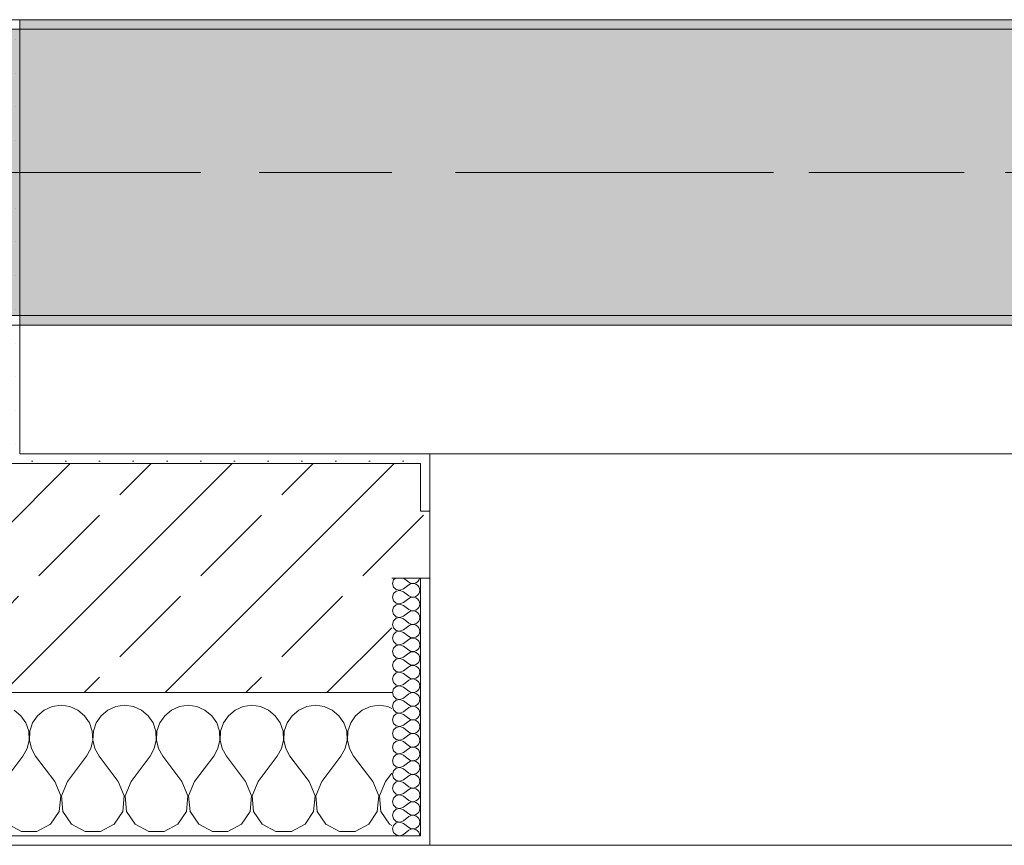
# Model space of a CAD drawing. Header units: metres. Extents: x -3.6 to 84.5, y -11 to 16.8.
# Tile 72 of 256: x 18.69 to 19.722, y -0.155 to 0.71. Entities that reach past the tile are written whole.
import ezdxf

# ---------------------------------------------------------------- set-up
doc = ezdxf.new("R2010")
doc.units = ezdxf.units.M
doc.header["$MEASUREMENT"] = 0
doc.linetypes.add('Achse', pattern=[0.2, 0.1, -0.05, 0, -0.05])
doc.linetypes.add('Strichlinie doppelt', pattern=[0.546806, 0.264583, -0.105833, 0.070556, -0.105833])
for name, color, linetype in [('451 - Universal.Achsen Raster', 7, 'Continuous'), ('604 - Struktur.Wand Aussen', 7, 'Continuous'), ('607 - Struktur.Stütze', 7, 'Continuous'), ('608 - Struktur.Träger', 7, 'Continuous')]:
    doc.layers.add(name, color=color, linetype=linetype)
pattern_1 = [(45, (0, 0), (-0.01767767, 0.01767767), [0, -0.025])]
pattern_2 = [(0, (0, 0), (0, 0.08660254), [0, -0.05]), (0, (0.025, 0.0433), (0, 0.08660254), [0, -0.05])]
pattern_3 = [(45, (0, 0), (-0.08485281, 0.08485281), []), (45, (-0.04243, 0.04243), (-0.08485281, 0.08485281), [0.09, -0.03])]

# ---------------------------------------------------------------- blocks, each defined once
blk = doc.blocks.new('*X84')
at = {"layer": '604 - Struktur.Wand Aussen', "color": 7, "linetype": 'Continuous', "lineweight": 5}
for p, q in [((18.7242, -0.0096), (18.7158, -0.0133)), ((18.7333, -0.0083), (18.7242, -0.0096)), ((18.7424, -0.0096), (18.7333, -0.0083)), ((18.7509, -0.0133), (18.7424, -0.0096)), ((18.7909, -0.0096), (18.7825, -0.0133)), ((18.8, -0.0083), (18.7909, -0.0096)), ((18.8091, -0.0096), (18.8, -0.0083)), ((18.8175, -0.0133), (18.8091, -0.0096)), ((18.8576, -0.0096), (18.8491, -0.0133)), ((18.8667, -0.0083), (18.8576, -0.0096)), ((18.8758, -0.0096), (18.8667, -0.0083)), ((18.8842, -0.0133), (18.8758, -0.0096)), ((18.9242, -0.0096), (18.9158, -0.0133)), ((18.9333, -0.0083), (18.9242, -0.0096)), ((18.9424, -0.0096), (18.9333, -0.0083)), ((18.9509, -0.0133), (18.9424, -0.0096)), ((18.9909, -0.0096), (18.9825, -0.0133)), ((19, -0.0083), (18.9909, -0.0096)), ((19.0091, -0.0096), (19, -0.0083)), ((19.0175, -0.0133), (19.0091, -0.0096)), ((19.0576, -0.0096), (19.0491, -0.0133)), ((19.0667, -0.0083), (19.0576, -0.0096)), ((19.0758, -0.0096), (19.0667, -0.0083)), ((19.08, -0.0115), (19.0758, -0.0096)), ((18.6913, -0.0192), (18.6842, -0.0133)), ((18.6965, -0.0268), (18.6913, -0.0192)), ((18.7087, -0.0192), (18.7035, -0.0268)), ((18.7158, -0.0133), (18.7087, -0.0192)), ((18.7579, -0.0192), (18.7509, -0.0133)), ((18.7631, -0.0268), (18.7579, -0.0192)), ((18.7754, -0.0192), (18.7702, -0.0268)), ((18.7825, -0.0133), (18.7754, -0.0192)), ((18.8246, -0.0192), (18.8175, -0.0133)), ((18.8298, -0.0268), (18.8246, -0.0192)), ((18.8421, -0.0192), (18.8369, -0.0268)), ((18.8491, -0.0133), (18.8421, -0.0192)), ((18.8913, -0.0192), (18.8842, -0.0133)), ((18.8965, -0.0268), (18.8913, -0.0192)), ((18.9087, -0.0192), (18.9035, -0.0268)), ((18.9158, -0.0133), (18.9087, -0.0192)), ((18.9579, -0.0192), (18.9509, -0.0133)), ((18.9631, -0.0268), (18.9579, -0.0192)), ((18.9754, -0.0192), (18.9702, -0.0268)), ((18.9825, -0.0133), (18.9754, -0.0192)), ((19.0246, -0.0192), (19.0175, -0.0133)), ((19.0298, -0.0268), (19.0246, -0.0192)), ((19.0421, -0.0192), (19.0369, -0.0268)), ((19.0491, -0.0133), (19.0421, -0.0192)), ((18.6994, -0.0355), (18.6965, -0.0268)), ((18.7035, -0.0268), (18.7006, -0.0355)), ((18.7661, -0.0355), (18.7631, -0.0268)), ((18.7702, -0.0268), (18.7672, -0.0355)), ((18.8328, -0.0355), (18.8298, -0.0268)), ((18.8369, -0.0268), (18.8339, -0.0355)), ((18.8994, -0.0355), (18.8965, -0.0268)), ((18.9035, -0.0268), (18.9006, -0.0355)), ((18.9661, -0.0355), (18.9631, -0.0268)), ((18.9702, -0.0268), (18.9672, -0.0355)), ((19.0328, -0.0355), (19.0298, -0.0268)), ((19.0369, -0.0268), (19.0339, -0.0355)), ((18.6999, -0.0447), (18.6994, -0.0355)), ((18.7006, -0.0355), (18.7001, -0.0447)), ((18.7665, -0.0447), (18.7661, -0.0355)), ((18.7672, -0.0355), (18.7668, -0.0447)), ((18.8332, -0.0447), (18.8328, -0.0355)), ((18.8339, -0.0355), (18.8335, -0.0447)), ((18.8999, -0.0447), (18.8994, -0.0355)), ((18.9006, -0.0355), (18.9001, -0.0447)), ((18.9665, -0.0447), (18.9661, -0.0355)), ((18.9672, -0.0355), (18.9668, -0.0447)), ((19.0332, -0.0447), (19.0328, -0.0355)), ((19.0339, -0.0355), (19.0335, -0.0447)), ((18.6978, -0.0536), (18.6999, -0.0447)), ((18.7001, -0.0447), (18.7022, -0.0536)), ((18.7645, -0.0536), (18.7665, -0.0447)), ((18.7668, -0.0447), (18.7689, -0.0536)), ((18.8311, -0.0536), (18.8332, -0.0447)), ((18.8335, -0.0447), (18.8355, -0.0536)), ((18.8978, -0.0536), (18.8999, -0.0447)), ((18.9001, -0.0447), (18.9022, -0.0536)), ((18.9645, -0.0536), (18.9665, -0.0447)), ((18.9668, -0.0447), (18.9689, -0.0536)), ((19.0311, -0.0536), (19.0332, -0.0447)), ((19.0335, -0.0447), (19.0355, -0.0536)), ((18.6733, -0.0883), (18.6933, -0.0617)), ((18.6933, -0.0617), (18.6978, -0.0536)), ((18.7022, -0.0536), (18.7067, -0.0617)), ((18.7267, -0.0883), (18.7067, -0.0617)), ((18.74, -0.0883), (18.76, -0.0617)), ((18.76, -0.0617), (18.7645, -0.0536)), ((18.7689, -0.0536), (18.7733, -0.0617)), ((18.7933, -0.0883), (18.7733, -0.0617)), ((18.8067, -0.0883), (18.8267, -0.0617)), ((18.8267, -0.0617), (18.8311, -0.0536)), ((18.8355, -0.0536), (18.84, -0.0617)), ((18.86, -0.0883), (18.84, -0.0617)), ((18.8733, -0.0883), (18.8933, -0.0617)), ((18.8933, -0.0617), (18.8978, -0.0536)), ((18.9022, -0.0536), (18.9067, -0.0617)), ((18.9267, -0.0883), (18.9067, -0.0617)), ((18.94, -0.0883), (18.96, -0.0617)), ((18.96, -0.0617), (18.9645, -0.0536)), ((18.9689, -0.0536), (18.9733, -0.0617)), ((18.9933, -0.0883), (18.9733, -0.0617)), ((19.0067, -0.0883), (19.0267, -0.0617)), ((19.0267, -0.0617), (19.0311, -0.0536)), ((19.0355, -0.0536), (19.04, -0.0617)), ((19.06, -0.0883), (19.04, -0.0617)), ((19.0733, -0.0883), (19.08, -0.0794)), ((18.733, -0.1033), (18.7267, -0.0883)), ((18.74, -0.0883), (18.7337, -0.1033)), ((18.7996, -0.1033), (18.7933, -0.0883)), ((18.8067, -0.0883), (18.8004, -0.1033)), ((18.8663, -0.1033), (18.86, -0.0883)), ((18.8733, -0.0883), (18.867, -0.1033)), ((18.933, -0.1033), (18.9267, -0.0883)), ((18.94, -0.0883), (18.9337, -0.1033)), ((18.9996, -0.1033), (18.9933, -0.0883)), ((19.0067, -0.0883), (19.0004, -0.1033)), ((19.0663, -0.1033), (19.06, -0.0883)), ((19.0733, -0.0883), (19.067, -0.1033)), ((18.7314, -0.1195), (18.733, -0.1033)), ((18.7337, -0.1033), (18.7352, -0.1195)), ((18.7981, -0.1195), (18.7996, -0.1033)), ((18.8004, -0.1033), (18.8019, -0.1195)), ((18.8648, -0.1195), (18.8663, -0.1033)), ((18.867, -0.1033), (18.8686, -0.1195)), ((18.9314, -0.1195), (18.933, -0.1033)), ((18.9337, -0.1033), (18.9352, -0.1195)), ((18.9981, -0.1195), (18.9996, -0.1033)), ((19.0004, -0.1033), (19.0019, -0.1195)), ((19.0648, -0.1195), (19.0663, -0.1033)), ((19.067, -0.1033), (19.0686, -0.1195)), ((18.7224, -0.133), (18.7314, -0.1195)), ((18.7352, -0.1195), (18.7442, -0.133)), ((18.7891, -0.133), (18.7981, -0.1195)), ((18.8019, -0.1195), (18.8109, -0.133)), ((18.8558, -0.133), (18.8648, -0.1195)), ((18.8686, -0.1195), (18.8776, -0.133)), ((18.9224, -0.133), (18.9314, -0.1195)), ((18.9352, -0.1195), (18.9442, -0.133)), ((18.9891, -0.133), (18.9981, -0.1195)), ((19.0019, -0.1195), (19.0109, -0.133)), ((19.0558, -0.133), (19.0648, -0.1195)), ((19.0686, -0.1195), (19.0776, -0.133)), ((18.6776, -0.133), (18.6919, -0.1407)), ((18.7081, -0.1407), (18.7224, -0.133)), ((18.7442, -0.133), (18.7585, -0.1407)), ((18.7748, -0.1407), (18.7891, -0.133)), ((18.8109, -0.133), (18.8252, -0.1407)), ((18.8415, -0.1407), (18.8558, -0.133)), ((18.8776, -0.133), (18.8919, -0.1407)), ((18.9081, -0.1407), (18.9224, -0.133)), ((18.9442, -0.133), (18.9585, -0.1407)), ((18.9748, -0.1407), (18.9891, -0.133)), ((19.0109, -0.133), (19.0252, -0.1407)), ((19.0415, -0.1407), (19.0558, -0.133)), ((19.0776, -0.133), (19.08, -0.1343)), ((18.6919, -0.1407), (18.7081, -0.1407)), ((18.7585, -0.1407), (18.7748, -0.1407)), ((18.8252, -0.1407), (18.8415, -0.1407)), ((18.8919, -0.1407), (18.9081, -0.1407)), ((18.9585, -0.1407), (18.9748, -0.1407)), ((19.0252, -0.1407), (19.0415, -0.1407))]:
    blk.add_line(p, q, dxfattribs=at)
blk = doc.blocks.new('*X105')
at = {"layer": '604 - Struktur.Wand Aussen', "color": 7, "linetype": 'Continuous', "lineweight": 5}
for p, q in [((19.0839, 0.125), (19.0818, 0.123)), ((19.0921, 0.125), (19.0979, 0.1207)), ((19.1082, 0.1227), (19.109, 0.1245)), ((19.109, 0.1245), (19.1091, 0.125)), ((19.0818, 0.123), (19.0807, 0.1193)), ((19.0807, 0.1193), (19.0818, 0.1155)), ((19.0818, 0.1155), (19.0847, 0.1129)), ((19.0885, 0.1122), (19.0921, 0.1136)), ((19.0921, 0.1136), (19.0979, 0.1179)), ((19.0979, 0.1207), (19.0996, 0.1198)), ((19.0996, 0.1188), (19.0979, 0.1179)), ((19.0996, 0.1198), (19.1015, 0.1193)), ((19.1015, 0.1193), (19.0996, 0.1188)), ((19.1015, 0.1193), (19.1035, 0.1194)), ((19.1035, 0.1192), (19.1015, 0.1193)), ((19.1035, 0.1194), (19.1053, 0.12)), ((19.1053, 0.1185), (19.1035, 0.1192)), ((19.1053, 0.12), (19.107, 0.1212)), ((19.107, 0.1174), (19.1053, 0.1185)), ((19.107, 0.1212), (19.1082, 0.1227)), ((19.1082, 0.1159), (19.107, 0.1174)), ((19.109, 0.1141), (19.1082, 0.1159)), ((19.1093, 0.1121), (19.109, 0.1141)), ((19.0818, 0.1088), (19.0807, 0.105)), ((19.0807, 0.105), (19.0818, 0.1012)), ((19.0847, 0.1114), (19.0818, 0.1088)), ((19.0847, 0.1129), (19.0885, 0.1122)), ((19.0885, 0.1121), (19.0847, 0.1114)), ((19.0921, 0.1107), (19.0885, 0.1121)), ((19.0921, 0.1107), (19.0979, 0.1064)), ((19.0921, 0.0993), (19.0979, 0.1036)), ((19.0979, 0.1064), (19.0996, 0.1055)), ((19.0996, 0.1045), (19.0979, 0.1036)), ((19.0996, 0.1055), (19.1015, 0.105)), ((19.1015, 0.105), (19.0996, 0.1045)), ((19.1015, 0.105), (19.1035, 0.1051)), ((19.1035, 0.1049), (19.1015, 0.105)), ((19.1035, 0.1051), (19.1053, 0.1058)), ((19.1053, 0.1042), (19.1035, 0.1049)), ((19.1053, 0.1058), (19.107, 0.1069)), ((19.107, 0.1031), (19.1053, 0.1042)), ((19.107, 0.1069), (19.1082, 0.1084)), ((19.1082, 0.1084), (19.109, 0.1102)), ((19.109, 0.1102), (19.1093, 0.1121)), ((19.0818, 0.0945), (19.0807, 0.0907)), ((19.0818, 0.1012), (19.0847, 0.0986)), ((19.0847, 0.0971), (19.0818, 0.0945)), ((19.0847, 0.0986), (19.0885, 0.0979)), ((19.0885, 0.0978), (19.0847, 0.0971)), ((19.0885, 0.0979), (19.0921, 0.0993)), ((19.0921, 0.0964), (19.0885, 0.0978)), ((19.0921, 0.0964), (19.0979, 0.0921)), ((19.1082, 0.1016), (19.107, 0.1031)), ((19.107, 0.0926), (19.1082, 0.0941)), ((19.109, 0.0998), (19.1082, 0.1016)), ((19.1082, 0.0941), (19.109, 0.0959)), ((19.1093, 0.0979), (19.109, 0.0998)), ((19.109, 0.0959), (19.1093, 0.0979)), ((19.0807, 0.0907), (19.0818, 0.087)), ((19.0818, 0.087), (19.0847, 0.0843)), ((19.0847, 0.0828), (19.0818, 0.0802)), ((19.0847, 0.0843), (19.0885, 0.0836)), ((19.0885, 0.0835), (19.0847, 0.0828)), ((19.0885, 0.0836), (19.0921, 0.085)), ((19.0921, 0.0821), (19.0885, 0.0835)), ((19.0921, 0.085), (19.0979, 0.0893)), ((19.0979, 0.0921), (19.0996, 0.0912)), ((19.0996, 0.0902), (19.0979, 0.0893)), ((19.0996, 0.0912), (19.1015, 0.0907)), ((19.1015, 0.0907), (19.0996, 0.0902)), ((19.1015, 0.0907), (19.1035, 0.0908)), ((19.1035, 0.0906), (19.1015, 0.0907)), ((19.1035, 0.0908), (19.1053, 0.0915)), ((19.1053, 0.09), (19.1035, 0.0906)), ((19.1053, 0.0915), (19.107, 0.0926)), ((19.107, 0.0888), (19.1053, 0.09)), ((19.1082, 0.0873), (19.107, 0.0888)), ((19.109, 0.0855), (19.1082, 0.0873)), ((19.1093, 0.0836), (19.109, 0.0855)), ((19.109, 0.0816), (19.1093, 0.0836)), ((19.0818, 0.0802), (19.0807, 0.0764)), ((19.0807, 0.0764), (19.0818, 0.0727)), ((19.0818, 0.0727), (19.0847, 0.07)), ((19.0921, 0.0821), (19.0979, 0.0779)), ((19.0921, 0.0707), (19.0979, 0.075)), ((19.0979, 0.0779), (19.0996, 0.0769)), ((19.0996, 0.076), (19.0979, 0.075)), ((19.0996, 0.0769), (19.1015, 0.0765)), ((19.1015, 0.0764), (19.0996, 0.076)), ((19.1015, 0.0765), (19.1035, 0.0766)), ((19.1035, 0.0763), (19.1015, 0.0764)), ((19.1035, 0.0766), (19.1053, 0.0772)), ((19.1053, 0.0757), (19.1035, 0.0763)), ((19.1053, 0.0772), (19.107, 0.0783)), ((19.107, 0.0746), (19.1053, 0.0757)), ((19.107, 0.0783), (19.1082, 0.0798)), ((19.1082, 0.073), (19.107, 0.0746)), ((19.1082, 0.0798), (19.109, 0.0816)), ((19.109, 0.0712), (19.1082, 0.073)), ((19.0818, 0.0659), (19.0807, 0.0621)), ((19.0807, 0.0621), (19.0818, 0.0584)), ((19.0847, 0.0685), (19.0818, 0.0659)), ((19.0847, 0.07), (19.0885, 0.0693)), ((19.0885, 0.0693), (19.0847, 0.0685)), ((19.0885, 0.0693), (19.0921, 0.0707)), ((19.0921, 0.0679), (19.0885, 0.0693)), ((19.0921, 0.0679), (19.0979, 0.0636)), ((19.0979, 0.0636), (19.0996, 0.0626)), ((19.0996, 0.0626), (19.1015, 0.0622)), ((19.1015, 0.0621), (19.0996, 0.0617)), ((19.1015, 0.0622), (19.1035, 0.0623)), ((19.1035, 0.062), (19.1015, 0.0621)), ((19.1035, 0.0623), (19.1053, 0.0629)), ((19.1053, 0.0614), (19.1035, 0.062)), ((19.1053, 0.0629), (19.107, 0.064)), ((19.107, 0.064), (19.1082, 0.0655)), ((19.1082, 0.0655), (19.109, 0.0673)), ((19.1093, 0.0693), (19.109, 0.0712)), ((19.109, 0.0673), (19.1093, 0.0693)), ((19.0818, 0.0516), (19.0807, 0.0479)), ((19.0818, 0.0584), (19.0847, 0.0558)), ((19.0847, 0.0542), (19.0818, 0.0516)), ((19.0847, 0.0558), (19.0885, 0.055)), ((19.0885, 0.055), (19.0847, 0.0542)), ((19.0885, 0.055), (19.0921, 0.0564)), ((19.0921, 0.0536), (19.0885, 0.055)), ((19.0921, 0.0564), (19.0979, 0.0607)), ((19.0921, 0.0536), (19.0979, 0.0493)), ((19.0996, 0.0617), (19.0979, 0.0607)), ((19.107, 0.0603), (19.1053, 0.0614)), ((19.1082, 0.0588), (19.107, 0.0603)), ((19.109, 0.057), (19.1082, 0.0588)), ((19.1082, 0.0512), (19.109, 0.053)), ((19.1093, 0.055), (19.109, 0.057)), ((19.109, 0.053), (19.1093, 0.055)), ((19.0807, 0.0479), (19.0818, 0.0441)), ((19.0818, 0.0441), (19.0847, 0.0415)), ((19.0847, 0.0415), (19.0885, 0.0407)), ((19.0885, 0.0407), (19.0921, 0.0421)), ((19.0921, 0.0421), (19.0979, 0.0464)), ((19.0979, 0.0493), (19.0996, 0.0483)), ((19.0996, 0.0474), (19.0979, 0.0464)), ((19.0996, 0.0483), (19.1015, 0.0479)), ((19.1015, 0.0478), (19.0996, 0.0474)), ((19.1015, 0.0479), (19.1035, 0.048)), ((19.1035, 0.0477), (19.1015, 0.0478)), ((19.1035, 0.048), (19.1053, 0.0486)), ((19.1053, 0.0471), (19.1035, 0.0477)), ((19.1053, 0.0486), (19.107, 0.0497)), ((19.107, 0.046), (19.1053, 0.0471)), ((19.107, 0.0497), (19.1082, 0.0512)), ((19.1082, 0.0445), (19.107, 0.046)), ((19.109, 0.0427), (19.1082, 0.0445)), ((19.1093, 0.0407), (19.109, 0.0427)), ((19.0818, 0.0373), (19.0807, 0.0336)), ((19.0807, 0.0336), (19.0818, 0.0298)), ((19.0847, 0.04), (19.0818, 0.0373)), ((19.0885, 0.0407), (19.0847, 0.04)), ((19.0921, 0.0393), (19.0885, 0.0407)), ((19.0921, 0.0393), (19.0979, 0.035)), ((19.0921, 0.0279), (19.0979, 0.0321)), ((19.0979, 0.035), (19.0996, 0.034)), ((19.0996, 0.0331), (19.0979, 0.0321)), ((19.0996, 0.034), (19.1015, 0.0336)), ((19.1015, 0.0335), (19.0996, 0.0331)), ((19.1015, 0.0336), (19.1035, 0.0337)), ((19.1035, 0.0334), (19.1015, 0.0335)), ((19.1035, 0.0337), (19.1053, 0.0343)), ((19.1053, 0.0328), (19.1035, 0.0334)), ((19.1053, 0.0343), (19.107, 0.0354)), ((19.107, 0.0317), (19.1053, 0.0328)), ((19.107, 0.0354), (19.1082, 0.037)), ((19.1082, 0.0302), (19.107, 0.0317)), ((19.1082, 0.037), (19.109, 0.0388)), ((19.109, 0.0388), (19.1093, 0.0407)), ((19.0818, 0.023), (19.0807, 0.0193)), ((19.0818, 0.0298), (19.0847, 0.0272)), ((19.0847, 0.0257), (19.0818, 0.023)), ((19.0847, 0.0272), (19.0885, 0.0265)), ((19.0885, 0.0264), (19.0847, 0.0257)), ((19.0885, 0.0265), (19.0921, 0.0279)), ((19.0921, 0.025), (19.0885, 0.0264)), ((19.0921, 0.025), (19.0979, 0.0207)), ((19.0979, 0.0207), (19.0996, 0.0198)), ((19.1053, 0.02), (19.107, 0.0212)), ((19.107, 0.0212), (19.1082, 0.0227)), ((19.109, 0.0284), (19.1082, 0.0302)), ((19.1082, 0.0227), (19.109, 0.0245)), ((19.1093, 0.0264), (19.109, 0.0284)), ((19.109, 0.0245), (19.1093, 0.0264)), ((19.0807, 0.0193), (19.0818, 0.0155)), ((19.0818, 0.0155), (19.0847, 0.0129)), ((19.0847, 0.0114), (19.0818, 0.0088)), ((19.0847, 0.0129), (19.0885, 0.0122)), ((19.0885, 0.0121), (19.0847, 0.0114)), ((19.0885, 0.0122), (19.0921, 0.0136)), ((19.0921, 0.0107), (19.0885, 0.0121)), ((19.0921, 0.0136), (19.0979, 0.0179)), ((19.0921, 0.0107), (19.0979, 0.0064)), ((19.0996, 0.0188), (19.0979, 0.0179)), ((19.0996, 0.0198), (19.1015, 0.0193)), ((19.1015, 0.0193), (19.0996, 0.0188)), ((19.1015, 0.0193), (19.1035, 0.0194)), ((19.1035, 0.0192), (19.1015, 0.0193)), ((19.1035, 0.0194), (19.1053, 0.02)), ((19.1053, 0.0185), (19.1035, 0.0192)), ((19.107, 0.0174), (19.1053, 0.0185)), ((19.1082, 0.0159), (19.107, 0.0174)), ((19.109, 0.0141), (19.1082, 0.0159)), ((19.1093, 0.0121), (19.109, 0.0141)), ((19.109, 0.0102), (19.1093, 0.0121)), ((19.0818, 0.0088), (19.0807, 0.005)), ((19.0807, 0.005), (19.0818, 0.0012)), ((19.0818, 0.0012), (19.0847, -0.0014)), ((19.0921, -0.0007), (19.0979, 0.0036)), ((19.0979, 0.0064), (19.0996, 0.0055)), ((19.0996, 0.0045), (19.0979, 0.0036)), ((19.0996, 0.0055), (19.1015, 0.005)), ((19.1015, 0.005), (19.0996, 0.0045)), ((19.1015, 0.005), (19.1035, 0.0051)), ((19.1035, 0.0049), (19.1015, 0.005)), ((19.1035, 0.0051), (19.1053, 0.0058)), ((19.1053, 0.0042), (19.1035, 0.0049)), ((19.1053, 0.0058), (19.107, 0.0069)), ((19.107, 0.0031), (19.1053, 0.0042)), ((19.107, 0.0069), (19.1082, 0.0084)), ((19.1082, 0.0016), (19.107, 0.0031)), ((19.1082, 0.0084), (19.109, 0.0102)), ((19.109, -0.0002), (19.1082, 0.0016)), ((19.0818, -0.0055), (19.0807, -0.0093)), ((19.0807, -0.0093), (19.0818, -0.013)), ((19.0847, -0.0029), (19.0818, -0.0055)), ((19.0847, -0.0014), (19.0885, -0.0021)), ((19.0885, -0.0022), (19.0847, -0.0029)), ((19.0885, -0.0021), (19.0921, -0.0007)), ((19.0921, -0.0036), (19.0885, -0.0022)), ((19.0921, -0.0036), (19.0979, -0.0079)), ((19.0979, -0.0079), (19.0996, -0.0088)), ((19.0996, -0.0098), (19.0979, -0.0107)), ((19.0996, -0.0088), (19.1015, -0.0093)), ((19.1015, -0.0093), (19.0996, -0.0098)), ((19.1015, -0.0093), (19.1035, -0.0092)), ((19.1035, -0.0094), (19.1015, -0.0093)), ((19.1035, -0.0092), (19.1053, -0.0085)), ((19.1053, -0.01), (19.1035, -0.0094)), ((19.1053, -0.0085), (19.107, -0.0074)), ((19.107, -0.0112), (19.1053, -0.01)), ((19.107, -0.0074), (19.1082, -0.0059)), ((19.1082, -0.0059), (19.109, -0.0041)), ((19.1093, -0.0021), (19.109, -0.0002)), ((19.109, -0.0041), (19.1093, -0.0021)), ((19.0818, -0.0198), (19.0807, -0.0236)), ((19.0818, -0.013), (19.0847, -0.0157)), ((19.0847, -0.0172), (19.0818, -0.0198)), ((19.0847, -0.0157), (19.0885, -0.0164)), ((19.0885, -0.0165), (19.0847, -0.0172)), ((19.0885, -0.0164), (19.0921, -0.015)), ((19.0921, -0.0179), (19.0885, -0.0165)), ((19.0921, -0.015), (19.0979, -0.0107)), ((19.0921, -0.0179), (19.0979, -0.0221)), ((19.1082, -0.0127), (19.107, -0.0112)), ((19.107, -0.0217), (19.1082, -0.0202)), ((19.109, -0.0145), (19.1082, -0.0127)), ((19.1082, -0.0202), (19.109, -0.0184)), ((19.1093, -0.0164), (19.109, -0.0145)), ((19.109, -0.0184), (19.1093, -0.0164)), ((19.0807, -0.0236), (19.0818, -0.0273)), ((19.0818, -0.0273), (19.0847, -0.03)), ((19.0847, -0.03), (19.0885, -0.0307)), ((19.0885, -0.0307), (19.0847, -0.0315)), ((19.0885, -0.0307), (19.0921, -0.0293)), ((19.0921, -0.0321), (19.0885, -0.0307)), ((19.0921, -0.0293), (19.0979, -0.025)), ((19.0979, -0.0221), (19.0996, -0.0231)), ((19.0996, -0.024), (19.0979, -0.025)), ((19.0996, -0.0231), (19.1015, -0.0235)), ((19.1015, -0.0236), (19.0996, -0.024)), ((19.1015, -0.0235), (19.1035, -0.0234)), ((19.1035, -0.0237), (19.1015, -0.0236)), ((19.1035, -0.0234), (19.1053, -0.0228)), ((19.1053, -0.0243), (19.1035, -0.0237)), ((19.1053, -0.0228), (19.107, -0.0217)), ((19.107, -0.0254), (19.1053, -0.0243)), ((19.1082, -0.027), (19.107, -0.0254)), ((19.109, -0.0288), (19.1082, -0.027)), ((19.1093, -0.0307), (19.109, -0.0288)), ((19.109, -0.0327), (19.1093, -0.0307)), ((19.0818, -0.0341), (19.0807, -0.0379)), ((19.0807, -0.0379), (19.0818, -0.0416)), ((19.0847, -0.0315), (19.0818, -0.0341)), ((19.0921, -0.0321), (19.0979, -0.0364)), ((19.0921, -0.0436), (19.0979, -0.0393)), ((19.0979, -0.0364), (19.0996, -0.0374)), ((19.0996, -0.0383), (19.0979, -0.0393)), ((19.0996, -0.0374), (19.1015, -0.0378)), ((19.1015, -0.0379), (19.0996, -0.0383)), ((19.1015, -0.0378), (19.1035, -0.0377)), ((19.1035, -0.038), (19.1015, -0.0379)), ((19.1035, -0.0377), (19.1053, -0.0371)), ((19.1053, -0.0386), (19.1035, -0.038)), ((19.1053, -0.0371), (19.107, -0.036)), ((19.107, -0.0397), (19.1053, -0.0386)), ((19.107, -0.036), (19.1082, -0.0345)), ((19.1082, -0.0412), (19.107, -0.0397)), ((19.1082, -0.0345), (19.109, -0.0327)), ((19.109, -0.043), (19.1082, -0.0412)), ((19.0818, -0.0484), (19.0807, -0.0521)), ((19.0818, -0.0416), (19.0847, -0.0442)), ((19.0847, -0.0458), (19.0818, -0.0484)), ((19.0847, -0.0442), (19.0885, -0.045)), ((19.0885, -0.045), (19.0847, -0.0458)), ((19.0885, -0.045), (19.0921, -0.0436)), ((19.0921, -0.0464), (19.0885, -0.045)), ((19.0921, -0.0464), (19.0979, -0.0507)), ((19.0979, -0.0507), (19.0996, -0.0517)), ((19.1035, -0.052), (19.1053, -0.0514)), ((19.1053, -0.0514), (19.107, -0.0503)), ((19.107, -0.0503), (19.1082, -0.0488)), ((19.1082, -0.0488), (19.109, -0.047)), ((19.1093, -0.045), (19.109, -0.043)), ((19.109, -0.047), (19.1093, -0.045)), ((19.0807, -0.0521), (19.0818, -0.0559)), ((19.0818, -0.0559), (19.0847, -0.0585)), ((19.0847, -0.06), (19.0818, -0.0627)), ((19.0847, -0.0585), (19.0885, -0.0593)), ((19.0885, -0.0593), (19.0847, -0.06)), ((19.0885, -0.0593), (19.0921, -0.0579)), ((19.0921, -0.0607), (19.0885, -0.0593)), ((19.0921, -0.0579), (19.0979, -0.0536)), ((19.0921, -0.0607), (19.0979, -0.065)), ((19.0996, -0.0526), (19.0979, -0.0536)), ((19.0996, -0.0517), (19.1015, -0.0521)), ((19.1015, -0.0522), (19.0996, -0.0526)), ((19.1015, -0.0521), (19.1035, -0.052)), ((19.1035, -0.0523), (19.1015, -0.0522)), ((19.1053, -0.0529), (19.1035, -0.0523)), ((19.107, -0.054), (19.1053, -0.0529)), ((19.1082, -0.0555), (19.107, -0.054)), ((19.109, -0.0573), (19.1082, -0.0555)), ((19.1082, -0.063), (19.109, -0.0612)), ((19.1093, -0.0593), (19.109, -0.0573)), ((19.109, -0.0612), (19.1093, -0.0593)), ((19.0818, -0.0627), (19.0807, -0.0664)), ((19.0807, -0.0664), (19.0818, -0.0702)), ((19.0818, -0.0702), (19.0847, -0.0728)), ((19.0885, -0.0735), (19.0921, -0.0721)), ((19.0921, -0.0721), (19.0979, -0.0679)), ((19.0979, -0.065), (19.0996, -0.066)), ((19.0996, -0.0669), (19.0979, -0.0679)), ((19.0996, -0.066), (19.1015, -0.0664)), ((19.1015, -0.0665), (19.0996, -0.0669)), ((19.1015, -0.0664), (19.1035, -0.0663)), ((19.1035, -0.0666), (19.1015, -0.0665)), ((19.1035, -0.0663), (19.1053, -0.0657)), ((19.1053, -0.0672), (19.1035, -0.0666)), ((19.1053, -0.0657), (19.107, -0.0646)), ((19.107, -0.0683), (19.1053, -0.0672)), ((19.107, -0.0646), (19.1082, -0.063)), ((19.1082, -0.0698), (19.107, -0.0683)), ((19.109, -0.0716), (19.1082, -0.0698)), ((19.1093, -0.0736), (19.109, -0.0716)), ((19.0818, -0.077), (19.0807, -0.0807)), ((19.0807, -0.0807), (19.0818, -0.0845)), ((19.0847, -0.0743), (19.0818, -0.077)), ((19.0847, -0.0728), (19.0885, -0.0735)), ((19.0885, -0.0736), (19.0847, -0.0743)), ((19.0921, -0.075), (19.0885, -0.0736)), ((19.0921, -0.075), (19.0979, -0.0793)), ((19.0921, -0.0864), (19.0979, -0.0821)), ((19.0979, -0.0793), (19.0996, -0.0802)), ((19.0996, -0.0812), (19.0979, -0.0821)), ((19.0996, -0.0802), (19.1015, -0.0807)), ((19.1015, -0.0807), (19.0996, -0.0812)), ((19.1015, -0.0807), (19.1035, -0.0806)), ((19.1035, -0.0808), (19.1015, -0.0807)), ((19.1035, -0.0806), (19.1053, -0.08)), ((19.1053, -0.0815), (19.1035, -0.0808)), ((19.1053, -0.08), (19.107, -0.0788)), ((19.107, -0.0826), (19.1053, -0.0815)), ((19.107, -0.0788), (19.1082, -0.0773)), ((19.1082, -0.0773), (19.109, -0.0755)), ((19.109, -0.0755), (19.1093, -0.0736)), ((19.0818, -0.0912), (19.0807, -0.095)), ((19.0818, -0.0845), (19.0847, -0.0871)), ((19.0847, -0.0886), (19.0818, -0.0912)), ((19.0847, -0.0871), (19.0885, -0.0878)), ((19.0885, -0.0879), (19.0847, -0.0886)), ((19.0885, -0.0878), (19.0921, -0.0864)), ((19.0921, -0.0893), (19.0885, -0.0879)), ((19.0921, -0.0893), (19.0979, -0.0936)), ((19.1082, -0.0841), (19.107, -0.0826)), ((19.107, -0.0931), (19.1082, -0.0916)), ((19.109, -0.0859), (19.1082, -0.0841)), ((19.1082, -0.0916), (19.109, -0.0898)), ((19.1093, -0.0879), (19.109, -0.0859)), ((19.109, -0.0898), (19.1093, -0.0879)), ((19.0807, -0.095), (19.0818, -0.0988)), ((19.0818, -0.0988), (19.0847, -0.1014)), ((19.0847, -0.1029), (19.0818, -0.1055)), ((19.0847, -0.1014), (19.0885, -0.1021)), ((19.0885, -0.1022), (19.0847, -0.1029)), ((19.0885, -0.1021), (19.0921, -0.1007)), ((19.0921, -0.1036), (19.0885, -0.1022)), ((19.0921, -0.1007), (19.0979, -0.0964)), ((19.0979, -0.0936), (19.0996, -0.0945)), ((19.0996, -0.0955), (19.0979, -0.0964)), ((19.0996, -0.0945), (19.1015, -0.095)), ((19.1015, -0.095), (19.0996, -0.0955)), ((19.1015, -0.095), (19.1035, -0.0949)), ((19.1035, -0.0951), (19.1015, -0.095)), ((19.1035, -0.0949), (19.1053, -0.0942)), ((19.1053, -0.0958), (19.1035, -0.0951)), ((19.1053, -0.0942), (19.107, -0.0931)), ((19.107, -0.0969), (19.1053, -0.0958)), ((19.1082, -0.0984), (19.107, -0.0969)), ((19.109, -0.1002), (19.1082, -0.0984)), ((19.1093, -0.1021), (19.109, -0.1002)), ((19.109, -0.1041), (19.1093, -0.1021)), ((19.0818, -0.1055), (19.0807, -0.1093)), ((19.0807, -0.1093), (19.0818, -0.113)), ((19.0818, -0.113), (19.0847, -0.1157)), ((19.0921, -0.1036), (19.0979, -0.1079)), ((19.0921, -0.115), (19.0979, -0.1107)), ((19.0979, -0.1079), (19.0996, -0.1088)), ((19.0996, -0.1098), (19.0979, -0.1107)), ((19.0996, -0.1088), (19.1015, -0.1093)), ((19.1015, -0.1093), (19.0996, -0.1098)), ((19.1015, -0.1093), (19.1035, -0.1092)), ((19.1035, -0.1094), (19.1015, -0.1093)), ((19.1035, -0.1092), (19.1053, -0.1085)), ((19.1053, -0.11), (19.1035, -0.1094)), ((19.1053, -0.1085), (19.107, -0.1074)), ((19.107, -0.1112), (19.1053, -0.11)), ((19.107, -0.1074), (19.1082, -0.1059)), ((19.1082, -0.1127), (19.107, -0.1112)), ((19.1082, -0.1059), (19.109, -0.1041)), ((19.109, -0.1145), (19.1082, -0.1127)), ((19.0818, -0.1198), (19.0807, -0.1236)), ((19.0807, -0.1236), (19.0818, -0.1273)), ((19.0847, -0.1172), (19.0818, -0.1198)), ((19.0847, -0.1157), (19.0885, -0.1164)), ((19.0885, -0.1165), (19.0847, -0.1172)), ((19.0885, -0.1164), (19.0921, -0.115)), ((19.0921, -0.1179), (19.0885, -0.1165)), ((19.0921, -0.1179), (19.0979, -0.1221)), ((19.0979, -0.1221), (19.0996, -0.1231)), ((19.0996, -0.1231), (19.1015, -0.1235)), ((19.1015, -0.1236), (19.0996, -0.124)), ((19.1015, -0.1235), (19.1035, -0.1234)), ((19.1035, -0.1237), (19.1015, -0.1236)), ((19.1035, -0.1234), (19.1053, -0.1228)), ((19.1053, -0.1243), (19.1035, -0.1237)), ((19.1053, -0.1228), (19.107, -0.1217)), ((19.107, -0.1217), (19.1082, -0.1202)), ((19.1082, -0.1202), (19.109, -0.1184)), ((19.1093, -0.1164), (19.109, -0.1145)), ((19.109, -0.1184), (19.1093, -0.1164)), ((19.0818, -0.1341), (19.0807, -0.1379)), ((19.0818, -0.1273), (19.0847, -0.13)), ((19.0847, -0.1315), (19.0818, -0.1341)), ((19.0847, -0.13), (19.0885, -0.1307)), ((19.0885, -0.1307), (19.0847, -0.1315)), ((19.0885, -0.1307), (19.0921, -0.1293)), ((19.0921, -0.1321), (19.0885, -0.1307)), ((19.0921, -0.1293), (19.0979, -0.125)), ((19.0921, -0.1321), (19.0979, -0.1364)), ((19.0996, -0.124), (19.0979, -0.125)), ((19.107, -0.1254), (19.1053, -0.1243)), ((19.1082, -0.127), (19.107, -0.1254)), ((19.109, -0.1288), (19.1082, -0.127)), ((19.1082, -0.1345), (19.109, -0.1327)), ((19.1093, -0.1307), (19.109, -0.1288)), ((19.109, -0.1327), (19.1093, -0.1307)), ((19.0807, -0.1379), (19.0818, -0.1416)), ((19.0818, -0.1416), (19.0847, -0.1442)), ((19.0847, -0.1442), (19.0885, -0.145)), ((19.0885, -0.145), (19.0921, -0.1436)), ((19.0921, -0.1436), (19.0979, -0.1393)), ((19.0979, -0.1364), (19.0996, -0.1374)), ((19.0996, -0.1383), (19.0979, -0.1393)), ((19.0996, -0.1374), (19.1015, -0.1378)), ((19.1015, -0.1379), (19.0996, -0.1383)), ((19.1015, -0.1378), (19.1035, -0.1377)), ((19.1035, -0.138), (19.1015, -0.1379)), ((19.1035, -0.1377), (19.1053, -0.1371)), ((19.1053, -0.1386), (19.1035, -0.138)), ((19.1053, -0.1371), (19.107, -0.136)), ((19.107, -0.1397), (19.1053, -0.1386)), ((19.107, -0.136), (19.1082, -0.1345)), ((19.1082, -0.1412), (19.107, -0.1397)), ((19.109, -0.143), (19.1082, -0.1412)), ((19.1093, -0.145), (19.109, -0.143))]:
    blk.add_line(p, q, dxfattribs=at)

msp = doc.modelspace()

# ---------------------------------------------------------------- hatches: boundary and pattern name
at = {"layer": '604 - Struktur.Wand Aussen', "linetype": 'Continuous', "lineweight": 0, "true_color": 0x000000}
h = msp.add_hatch(dxfattribs=at)
h.set_pattern_fill('Gips_0001', color=18, style=0, pattern_type=2)
h.set_pattern_definition(pattern_1)
h.paths.add_polyline_path([(18.69, 0.255), (18.69, 0.245), (19.11, 0.245), (19.11, 0.255)])
h = msp.add_hatch(dxfattribs=at)
h.set_pattern_fill('Gips_0001', color=18, style=0, pattern_type=2)
h.set_pattern_definition(pattern_1)
h.paths.add_polyline_path([(19.11, 0.255), (19.11, 0.195), (19.12, 0.195), (19.12, 0.255)])
h = msp.add_hatch(dxfattribs=at)
h.set_pattern_fill('Beton__Stahlbeton_0001', color=18, style=0, pattern_type=2)
h.set_pattern_definition(pattern_3)
h.paths.add_polyline_path([(17.93, 0.195), (17.92, 0.195), (17.92, 0.125), (17.93, 0.125), (17.96, 0.125), (17.96, 0.005), (19.08, 0.005), (19.08, 0.125), (19.11, 0.125), (19.12, 0.125), (19.12, 0.195), (19.11, 0.195), (19.11, 0.245), (17.93, 0.245)])
h = msp.add_hatch(dxfattribs=at)
h.set_pattern_fill('Verputz_0001', color=18, style=0, pattern_type=2)
h.set_pattern_definition(pattern_2)
h.paths.add_polyline_path([(19.11, -0.155), (19.12, -0.155), (19.12, 0.125), (19.11, 0.125)])
h = msp.add_hatch(dxfattribs=at)
h.set_pattern_fill('Verputz_0001', color=18, style=0, pattern_type=2)
h.set_pattern_definition(pattern_2)
h.paths.add_polyline_path([(17.93, -0.155), (19.11, -0.155), (19.11, -0.145), (17.93, -0.145)])
at = {"layer": '607 - Struktur.Stütze', "linetype": 'Continuous', "lineweight": 0, "true_color": 0x000000}
h = msp.add_hatch(dxfattribs=at)
h.set_pattern_fill('Gips_0001', color=18, style=0, pattern_type=2)
h.set_pattern_definition(pattern_1)
h.paths.add_polyline_path([(18.61, 0.71), (18.61, 0.7), (18.68, 0.7), (18.68, 0.255), (18.69, 0.255), (18.69, 0.71)])
h = msp.add_hatch(dxfattribs=at)
h.set_pattern_fill('Gips_0001', color=18, style=0, pattern_type=2)
h.set_pattern_definition(pattern_1)
h.paths.add_polyline_path([(18.38, 0.255), (18.37, 0.255), (18.37, 0.245), (18.69, 0.245), (18.69, 0.255), (18.68, 0.255), (18.68, 0.25), (18.38, 0.25)])
at = {"layer": '608 - Struktur.Träger', "linetype": 'Continuous', "lineweight": 0, "true_color": 0x000000}
h = msp.add_hatch(dxfattribs=at)
h.set_pattern_fill('Gips_0001', color=18, style=0, pattern_type=2)
h.set_pattern_definition(pattern_1)
h.paths.add_polyline_path([(21.97, 0.71), (18.69, 0.71), (18.69, 0.7), (21.97, 0.7)])
h = msp.add_hatch(dxfattribs=at)
h.set_pattern_fill('Beton__Stahlbeton_0001', color=18, style=0, pattern_type=2)
h.set_pattern_definition(pattern_3)
h.paths.add_polyline_path([(0.69, 0.7), (0.38, 0.7), (0.38, 0.4), (0.69, 0.4), (3.97, 0.4), (4.29, 0.4), (7.57, 0.4), (7.89, 0.4), (11.17, 0.4), (11.49, 0.4), (14.77, 0.4), (15.09, 0.4), (18.37, 0.4), (18.69, 0.4), (21.97, 0.4), (22.29, 0.4), (25.57, 0.4), (25.89, 0.4), (29.17, 0.4), (29.49, 0.4), (32.77, 0.4), (33.09, 0.4), (36.37, 0.4), (36.69, 0.4), (39.97, 0.4), (40.29, 0.4), (43.57, 0.4), (43.89, 0.4), (47.17, 0.4), (47.49, 0.4), (50.77, 0.4), (51.09, 0.4), (51.8, 0.4), (51.97, 0.4), (54.37, 0.4), (54.69, 0.4), (57.97, 0.4), (58.29, 0.4), (61.57, 0.4), (61.88, 0.4), (61.88, 0.7), (61.57, 0.7), (58.29, 0.7), (57.97, 0.7), (54.69, 0.7), (54.37, 0.7), (51.97, 0.7), (51.8, 0.7), (51.09, 0.7), (50.77, 0.7), (47.49, 0.7), (47.17, 0.7), (43.89, 0.7), (43.57, 0.7), (40.29, 0.7), (39.935, 0.7), (36.69, 0.7), (36.37, 0.7), (33.09, 0.7), (32.77, 0.7), (29.49, 0.7), (29.17, 0.7), (25.89, 0.7), (25.57, 0.7), (22.29, 0.7), (21.97, 0.7), (18.69, 0.7), (18.37, 0.7), (15.09, 0.7), (14.77, 0.7), (11.49, 0.7), (11.17, 0.7), (7.89, 0.7), (7.57, 0.7), (4.29, 0.7), (3.97, 0.7)])
h = msp.add_hatch(dxfattribs=at)
h.set_pattern_fill('Gips_0001', color=18, style=0, pattern_type=2)
h.set_pattern_definition(pattern_1)
h.paths.add_polyline_path([(18.69, 0.4), (18.69, 0.39), (21.97, 0.39), (21.97, 0.4)])

# ---------------------------------------------------------------- linework, layer by layer
at = {"layer": '451 - Universal.Achsen Raster', "color": 160, "linetype": 'Strichlinie doppelt', "lineweight": 9, "true_color": 0x3232ff}
msp.add_line((64.935, 0.55), (-3.175, 0.55), dxfattribs=at)
at = {"layer": '604 - Struktur.Wand Aussen', "color": 7, "linetype": 'Continuous', "lineweight": 5}
for p, q in [((19.11, 0.255), (19.12, 0.255)), ((19.12, 0.245), (19.12, 0.255)), ((19.12, 0.195), (19.12, 0.245)), ((19.11, 0.195), (19.12, 0.195)), ((19.08, 0.125), (19.11, 0.125)), ((19.11, 0.125), (19.11, -0.145)), ((19.11, 0.125), (19.12, 0.125)), ((19.11, -0.145), (19.11, 0.125)), ((19.12, 0.005), (19.12, 0.125)), ((19.12, -0.005), (19.12, 0.005)), ((19.12, -0.145), (19.12, -0.005)), ((17.96, -0.145), (19.08, -0.145)), ((19.08, -0.145), (19.11, -0.145)), ((19.12, -0.155), (19.12, -0.145)), ((19.11, -0.155), (19.12, -0.155))]:
    msp.add_line(p, q, dxfattribs=at)
at = {"layer": '604 - Struktur.Wand Aussen', "color": 7, "linetype": 'Continuous', "lineweight": 13}
for p, q in [((21.52, 0.255), (19.12, 0.255)), ((19.11, 0.245), (17.93, 0.245)), ((19.11, 0.245), (19.11, 0.195)), ((19.12, 0.125), (19.12, 0.195)), ((17.96, 0.005), (19.08, 0.005)), ((19.12, -0.155), (21.52, -0.155))]:
    msp.add_line(p, q, dxfattribs=at)
at = {"layer": '604 - Struktur.Wand Aussen', "color": 7, "linetype": 'Continuous', "lineweight": 5, "flags": 128}
for points in [[(19.11, 0.255), (18.69, 0.255)], [(17.93, -0.155), (19.11, -0.155)]]:
    msp.add_lwpolyline(points, dxfattribs=at)
at = {"layer": '607 - Struktur.Stütze', "color": 7, "linetype": 'Continuous', "lineweight": 5, "flags": 128}
msp.add_lwpolyline([(18.69, 0.255), (18.69, 0.71), (18.61, 0.71)], dxfattribs=at)
at = {"layer": '608 - Struktur.Träger', "color": 7, "linetype": 'Continuous', "lineweight": 13}
for p, q in [((0.38, 0.71), (61.88, 0.71)), ((18.69, 0.7), (18.37, 0.7)), ((21.97, 0.7), (18.69, 0.7)), ((0.38, 0.39), (61.88, 0.39))]:
    msp.add_line(p, q, dxfattribs=at)
at = {"layer": '608 - Struktur.Träger', "color": 7, "linetype": 'Continuous', "lineweight": 5}
for p, q in [((18.69, 0.71), (18.69, 0.7)), ((21.97, 0.71), (18.69, 0.71)), ((18.69, 0.4), (18.69, 0.39)), ((21.97, 0.39), (18.69, 0.39))]:
    msp.add_line(p, q, dxfattribs=at)
at = {"layer": '608 - Struktur.Träger', "color": 7, "linetype": 'Achse', "lineweight": 9}
msp.add_line((0.38, 0.55), (61.88, 0.55), dxfattribs=at)
at = {"layer": '608 - Struktur.Träger', "color": 7, "linetype": 'Continuous', "lineweight": 13, "flags": 128}
msp.add_lwpolyline([(54.69, 0.4), (54.37, 0.4), (51.97, 0.4), (51.8, 0.4), (51.09, 0.4), (50.77, 0.4), (47.49, 0.4), (47.17, 0.4), (43.89, 0.4), (43.57, 0.4), (40.29, 0.4), (39.97, 0.4), (36.69, 0.4), (36.37, 0.4), (33.09, 0.4), (32.77, 0.4), (29.49, 0.4), (29.17, 0.4), (25.89, 0.4), (25.57, 0.4), (22.29, 0.4), (21.97, 0.4), (18.69, 0.4), (18.37, 0.4)], dxfattribs=at)

# ---------------------------------------------------------------- block references
at = {"layer": '604 - Struktur.Wand Aussen', "color": 7, "lineweight": 18}
for name in ['*X105', '*X84']:
    msp.add_blockref(name, (0, 0), dxfattribs=at)

doc.saveas('drawing.dxf')
